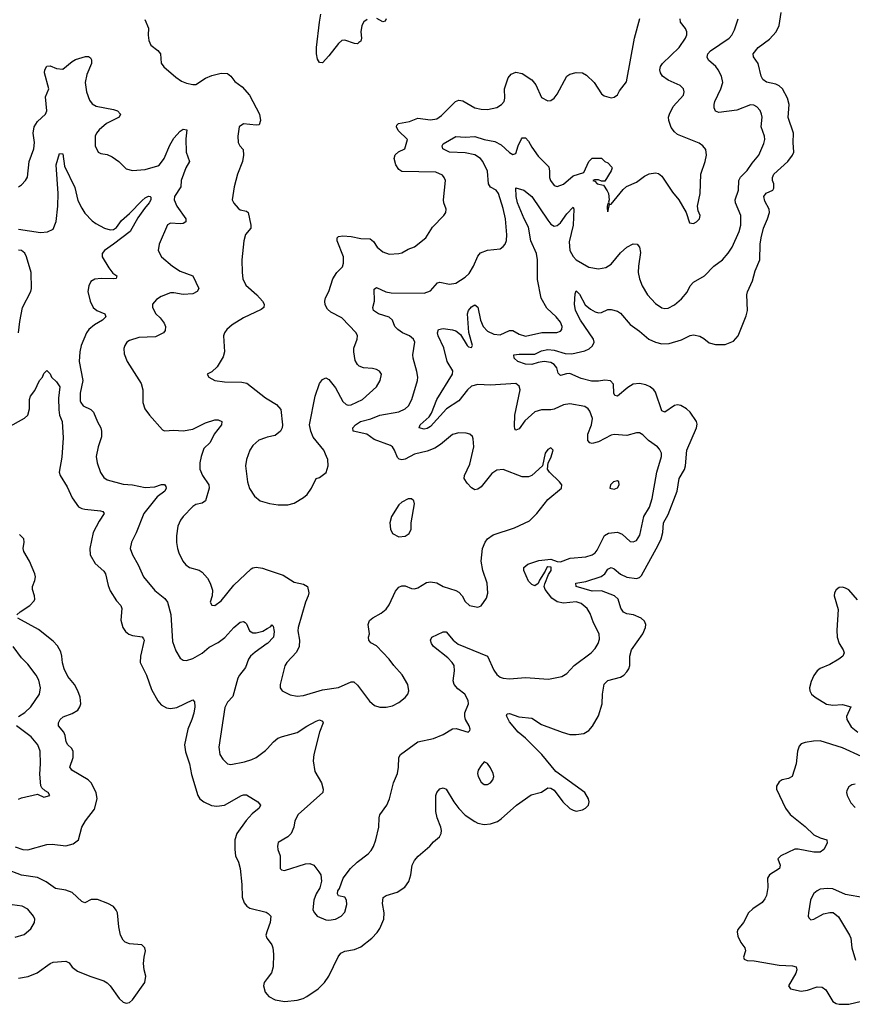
# Model space of a CAD drawing. Header units: inches. Extents: x 2057696 to 2160536, y 827480 to 1016834.
# Tile 86 of 256: x 2108438 to 2113693, y 860553 to 866766. Entities that reach past the tile are written whole.
import ezdxf

# ---------------------------------------------------------------- set-up
doc = ezdxf.new("R2010")
doc.units = ezdxf.units.IN
doc.header["$MEASUREMENT"] = 0
doc.layers.add('C1806', color=7, linetype='Continuous')
doc.layers.add('C1816', color=7, linetype='Continuous')

msp = doc.modelspace()

# ---------------------------------------------------------------- linework, layer by layer
at = {"layer": 'C1806', "color": 5}
for points, elevation in [([(2109227.7, 866767.7), (2109250, 866712), (2109248.5, 866668.5), (2109253.7, 866633.7), (2109265.7, 866605.7), (2109310.2, 866570.2), (2109326.4, 866550), (2109331.8, 866491.8), (2109347.9, 866467.9), (2109422.8, 866402.8), (2109458.7, 866378.7), (2109490, 866364.4), (2109530, 866356.4), (2109550, 866357.6), (2109610, 866397), (2109650, 866414.4), (2109710, 866428.2), (2109750, 866426.4), (2109770.4, 866410), (2109795.6, 866375.6), (2109841.1, 866341.1), (2109888.2, 866290), (2109952.3, 866170), (2109956.9, 866130), (2109950, 866101.2), (2109930, 866099.5), (2109850.7, 866109.3), (2109824, 866090), (2109814, 866030), (2109816, 865990), (2109826.8, 865970), (2109847.3, 865947.3), (2109850.6, 865910), (2109844.9, 865870), (2109812.7, 865790), (2109790.5, 865710), (2109779.1, 865630), (2109790, 865607.3), (2109816.2, 865576.2), (2109830, 865566.7), (2109870, 865558), (2109879.1, 865550), (2109897.4, 865470), (2109897, 865450), (2109863.1, 865410), (2109853.4, 865370), (2109840.3, 865250), (2109841.3, 865170), (2109846.4, 865130), (2109865.5, 865090), (2109935.5, 865030), (2109970, 864990.6), (2109980.4, 864970), (2109979.1, 864950), (2109962.3, 864937.7), (2109850, 864885.1), (2109779.3, 864840.7), (2109744.9, 864810), (2109730.3, 864789.7), (2109724.9, 864770), (2109730.2, 864670), (2109721.3, 864638.7), (2109684.9, 864575.1), (2109650, 864544), (2109622, 864530), (2109632, 864510), (2109670, 864488.2), (2109730, 864480.4), (2109839.5, 864479.5), (2109871.5, 864471.5), (2109990, 864379.5), (2110000, 864373.4)], 380), ([(2108430, 865710.5), (2108450, 865723), (2108475.1, 865750), (2108487.8, 865772.2), (2108496.9, 865870), (2108526.6, 865950), (2108531.1, 865990), (2108522.3, 866050), (2108528.6, 866090), (2108550, 866124.2), (2108600.4, 866170), (2108608.6, 866190), (2108600.4, 866279.6), (2108622, 866330), (2108595.1, 866430), (2108596.3, 866450), (2108610, 866473.4), (2108630, 866474), (2108670, 866458.3), (2108710, 866452.4), (2108770, 866502.4), (2108790, 866514), (2108852.5, 866532.5), (2108872.5, 866532.5), (2108885.2, 866525.2), (2108891.8, 866511.8), (2108890.2, 866490), (2108861, 866419.1), (2108851, 866370), (2108859.3, 866310), (2108877.7, 866257.7), (2108894.8, 866234.8), (2108920.3, 866220.3), (2109030, 866199.5), (2109054.8, 866190), (2109074, 866170), (2109066, 866150), (2108985.3, 866110), (2108938.9, 866070), (2108923.1, 866050), (2108915.2, 866030), (2108913.7, 865970), (2108934, 865930), (2108950, 865920.4), (2108990, 865914.4), (2109021.1, 865901.1), (2109064, 865870), (2109110, 865825.5), (2109150, 865814.4), (2109230, 865820.9), (2109310, 865843.2), (2109321.1, 865850), (2109349.8, 865890), (2109385.1, 865974.9), (2109410, 866018), (2109450, 866062), (2109470, 866075.3), (2109493, 866070), (2109485.8, 866014.2), (2109489.4, 865930.6), (2109509.2, 865870), (2109486.8, 865830), (2109457.5, 865750), (2109454, 865710), (2109415.8, 865650), (2109412.6, 865630), (2109430.2, 865590), (2109487.2, 865510), (2109486, 865490), (2109470, 865479.7), (2109450, 865477.2), (2109390, 865482.4), (2109370, 865472), (2109318.4, 865350), (2109312.4, 865310), (2109332.2, 865270), (2109403.1, 865210), (2109450, 865178), (2109530.4, 865150), (2109568.8, 865070), (2109558, 865050), (2109530, 865036), (2109470, 865031.7), (2109410, 865043.1), (2109390, 865042.6), (2109330, 865019.7), (2109300.5, 864999.5), (2109277.1, 864970), (2109275.8, 864950), (2109297.6, 864910), (2109325.1, 864885.1), (2109350.3, 864850), (2109358.7, 864830), (2109355.9, 864804.1), (2109344.9, 864790), (2109295.2, 864764.7), (2109190, 864760.4), (2109130, 864742.4), (2109114.9, 864730), (2109101.6, 864710), (2109094.9, 864690), (2109096.7, 864656.7), (2109115.5, 864610), (2109204.9, 864470), (2109214.6, 864430), (2109215.3, 864350), (2109227, 864310), (2109256.4, 864270), (2109338.7, 864178.7), (2109352.3, 864172.3), (2109410, 864175.3), (2109470, 864171.4), (2109530, 864182.8), (2109610, 864221.8), (2109670, 864240.8), (2109690, 864241.7), (2109714, 864230), (2109711.3, 864210), (2109664.6, 864150), (2109641.1, 864098.9), (2109600.1, 864059.9), (2109582.3, 864010), (2109575, 863970), (2109574.7, 863930), (2109592.4, 863890), (2109631.7, 863830), (2109634.3, 863810), (2109610.3, 863730), (2109590, 863715.8), (2109550, 863706.6), (2109530, 863694.7), (2109470.3, 863630), (2109453.1, 863606.9), (2109436, 863570), (2109427.2, 863510), (2109427.4, 863467.4), (2109433.4, 863430), (2109441.8, 863401.8), (2109467, 863350), (2109486.6, 863326.6), (2109510, 863308.9), (2109570, 863292), (2109590, 863280.4), (2109622.2, 863242.2), (2109641.1, 863210), (2109654.6, 863165.4), (2109652.2, 863130), (2109639.1, 863090), (2109650, 863071), (2109670, 863068.9), (2109710, 863098), (2109790, 863198.5), (2109899.8, 863300.2), (2109910, 863307.6), (2109930, 863312.2), (2109970, 863305), (2110000, 863295.1)], 360), ([(2108430, 865443.5), (2108570, 865423.1), (2108612.7, 865427.3), (2108650, 865443.8), (2108668.4, 865491.6), (2108679.4, 865590), (2108681.7, 865670), (2108669, 865850), (2108690, 865920.7), (2108710, 865918.8), (2108720.9, 865840.9), (2108786.6, 865706.6), (2108805.5, 865625.5), (2108830, 865576.4), (2108850, 865545.5), (2108896.2, 865496.2), (2108918.7, 865478.7), (2108974, 865450), (2109010, 865439.6), (2109030, 865442.4), (2109050, 865453.4), (2109080.6, 865499.4), (2109130, 865542.3), (2109210, 865625.2), (2109230, 865642.6), (2109250, 865652.3), (2109261, 865650), (2109265.5, 865645.5), (2109265.2, 865630), (2109255.6, 865610), (2109225.3, 865574.7), (2109184.5, 865515.5), (2109134.6, 865430), (2109030, 865348.3), (2108972.3, 865310), (2108957.6, 865290), (2108957.6, 865270), (2109000, 865200), (2109026.8, 865166.8), (2109050.6, 865150), (2109046.4, 865133.6), (2109030, 865129.8), (2108951.7, 865131.7), (2108912.1, 865127.9), (2108887.1, 865112.9), (2108873.7, 865086.3), (2108868.7, 865050), (2108883.1, 864990), (2108901.1, 864950), (2108925.5, 864930), (2108974.4, 864910), (2108981.3, 864890), (2108961.3, 864870), (2108910, 864840.3), (2108873.8, 864810), (2108859.7, 864790), (2108825.8, 864710), (2108816.9, 864670), (2108814.4, 864610), (2108837.3, 864490), (2108819.1, 864410), (2108820.7, 864360.7), (2108823.6, 864350), (2108839.5, 864330), (2108886.7, 864306.7), (2108904.4, 864290), (2108928.7, 864228.7), (2108950.3, 864190), (2108955.3, 864170), (2108953.4, 864133.4), (2108932.4, 864070), (2108919.6, 864010), (2108927.4, 863970), (2108949, 863909), (2108970, 863876.3), (2108990, 863863.1), (2109090, 863834.4), (2109150, 863830.2), (2109230, 863814.8), (2109290, 863817.8), (2109332, 863832.1), (2109351.9, 863831.9), (2109359.9, 863819.9), (2109362.3, 863810), (2109353.6, 863790), (2109305.2, 863754.8), (2109222.3, 863650), (2109172.9, 863527.1), (2109142.6, 863470), (2109135.3, 863430), (2109150.3, 863390), (2109185.7, 863325.7), (2109219.6, 863250), (2109290, 863163.8), (2109354.2, 863114.2), (2109371.1, 863091.1), (2109392.6, 863012.6), (2109403.2, 862843.2), (2109422.8, 862782.8), (2109450, 862737.6), (2109470, 862724.6), (2109490, 862722.8), (2109530, 862735.2), (2109590, 862768.3), (2109633.4, 862806.6), (2109690, 862836.5), (2109732.5, 862867.5), (2109790, 862931.5), (2109830, 862963.6), (2109850, 862968.7), (2109862, 862962), (2109870, 862953.4), (2109887.4, 862910), (2109910, 862897.2), (2109930, 862896), (2109972.5, 862907.5), (2110000, 862924.2)], 340), ([(2108431.3, 864790), (2108438.1, 864861.9), (2108455.2, 864950), (2108507.5, 865050), (2108513.3, 865070), (2108511.1, 865170), (2108481.4, 865270), (2108470, 865291.6), (2108450, 865308.9), (2108430, 865311.6)], 340), ([(2108359.5, 864190), (2108467.8, 864252.2), (2108489.6, 864270.4), (2108500.9, 864310), (2108500.9, 864370), (2108506, 864390), (2108533.6, 864426.4), (2108562.7, 864490), (2108582, 864510), (2108590, 864534), (2108610, 864552), (2108630, 864532), (2108638.8, 864510), (2108670, 864480.4), (2108691, 864450), (2108682.6, 864377.4), (2108684.2, 864304.2), (2108690.2, 864270), (2108707.1, 864230), (2108713.3, 864126.7), (2108704.4, 864004.4), (2108687.3, 863910), (2108692.4, 863890), (2108738.3, 863818.3), (2108769.5, 863749.5), (2108810, 863692.8), (2108830, 863680.7), (2108850, 863676.3), (2108947.5, 863667.5), (2108962.5, 863662.5), (2108970.4, 863650.4), (2108938.6, 863601.4), (2108900.9, 863530), (2108880.7, 863430), (2108882.6, 863390), (2108914.6, 863334.6), (2108970, 863287), (2108979.3, 863270), (2108996.3, 863196.3), (2109010, 863161.6), (2109050, 863099.5), (2109077.3, 863070), (2109083.5, 863050), (2109076.3, 862976.3), (2109087.9, 862930), (2109105.5, 862905.5), (2109127.6, 862887.6), (2109150, 862879.3), (2109210, 862871), (2109219.2, 862859.2), (2109223.6, 862850), (2109200.2, 862750), (2109198.4, 862710), (2109237.6, 862630), (2109270, 862538.4), (2109310, 862468), (2109330, 862443), (2109364.6, 862424.6), (2109390, 862420.3), (2109430, 862426.7), (2109530, 862474), (2109541.4, 862461.4), (2109543.6, 862430), (2109536.3, 862390), (2109525.4, 862350), (2109498.4, 862290), (2109478, 862190), (2109485.1, 862145.1), (2109508.9, 862070), (2109522.2, 862002.2), (2109561.7, 861870), (2109575.8, 861850), (2109600.5, 861830), (2109647.9, 861807.9), (2109682.3, 861802.3), (2109730, 861810.1), (2109838.7, 861870), (2109850, 861875.2), (2109870, 861874.5), (2109940.2, 861830), (2109957.5, 861810), (2109950.3, 861790), (2109905.4, 861754.6), (2109867.3, 861712.7), (2109809.1, 861630), (2109796.5, 861590), (2109795.2, 861530), (2109800.7, 861490), (2109819.3, 861450), (2109830.2, 861410), (2109839.7, 861310), (2109841.8, 861230), (2109853.6, 861193.6), (2109871.5, 861171.5), (2109890, 861159.7), (2109993.7, 861133.7), (2110000, 861130.5)], 320), ([(2110000, 864130.5), (2109990, 864128.3), (2109947.2, 864112.8), (2109910, 864079.5), (2109890.3, 864049.7), (2109868.9, 863990), (2109862.3, 863950), (2109876, 863850), (2109887.8, 863807.8), (2109919.2, 863759.2), (2109956, 863730), (2110000, 863717.9)], 380), ([(2108420.5, 863010), (2108441.6, 863030), (2108502.9, 863070), (2108530, 863098.8), (2108534, 863110), (2108532.4, 863130), (2108518.5, 863170), (2108518.5, 863190), (2108533.4, 863226.6), (2108536.8, 863250), (2108533.7, 863270), (2108500.4, 863350), (2108464, 863410), (2108459.4, 863430), (2108466, 863470), (2108463.5, 863490), (2108437.6, 863517.6)], 320), ([(2108410, 861546), (2108457.3, 861530), (2108490, 861527.1), (2108610, 861561.8), (2108643.1, 861563.1), (2108730, 861554), (2108774.7, 861565.3), (2108808.6, 861591.4), (2108829.8, 861670), (2108853.6, 861710), (2108910, 861784.9), (2108927.8, 861850), (2108920.9, 861890), (2108890, 861950.5), (2108870, 861970.4), (2108767.1, 862030), (2108760.4, 862040.4), (2108755.3, 862050), (2108776, 862110), (2108775.1, 862150), (2108764, 862170), (2108742.7, 862190), (2108732.1, 862210), (2108725.6, 862250), (2108715.6, 862270), (2108682.6, 862310), (2108682.3, 862330), (2108692.4, 862350), (2108712.2, 862367.8), (2108770, 862388.6), (2108804.8, 862410), (2108818.4, 862430), (2108823.5, 862450), (2108820.3, 862490), (2108804.5, 862530), (2108782.9, 862570), (2108741.4, 862621.4), (2108718.1, 862670), (2108707.9, 862707.9), (2108705, 862750), (2108697.9, 862777.9), (2108675.8, 862815.8), (2108650, 862845.1), (2108557.2, 862917.2), (2108426.9, 862990)], 320), ([(2108431.4, 862368.6), (2108470, 862394.3), (2108508.3, 862430), (2108562.7, 862510), (2108568.5, 862550), (2108558, 862598), (2108542, 862630), (2108490, 862699.6), (2108450, 862738.4), (2108397.6, 862810)], 340), ([(2110000, 862828.8), (2109924.1, 862775.9), (2109895.6, 862750), (2109882.3, 862730), (2109862.7, 862677.3), (2109824.9, 862630), (2109815.6, 862610), (2109784, 862496), (2109750, 862459.5), (2109733.6, 862426.4), (2109695.4, 862175.4), (2109701.7, 862130), (2109719, 862099), (2109750, 862070.4), (2109770, 862067), (2109856.8, 862083.2), (2109902, 862098), (2109931, 862111), (2109990, 862154), (2110000, 862165.4)], 340), ([(2108430, 861848.5), (2108450, 861855.3), (2108550, 861878), (2108590, 861861), (2108628, 861870), (2108618, 861890), (2108599, 861899), (2108578, 861918), (2108572.3, 861932.3), (2108566, 862006), (2108569.8, 862070), (2108566.2, 862150), (2108552, 862190), (2108510, 862241.2), (2108416.9, 862310)], 340), ([(2108430, 860718.8), (2108491.6, 860728.4), (2108548.8, 860751.2), (2108630, 860810.4), (2108650, 860819.5), (2108730, 860824.9), (2108750, 860814.8), (2108770, 860786.8), (2108802.4, 860762.4), (2108881, 860730), (2108970, 860701.1), (2108989.3, 860689.3), (2109010, 860668.7), (2109065.8, 860590), (2109090, 860567.1), (2109110, 860560.2), (2109130, 860564.7), (2109150, 860582.3), (2109228.7, 860690), (2109233.1, 860730), (2109223.1, 860770), (2109220.4, 860810), (2109222.7, 860850), (2109231.1, 860890), (2109227.3, 860910), (2109208.3, 860928.3), (2109130, 860934.2), (2109104.2, 860944.2), (2109090, 860957.6), (2109075.1, 860990), (2109062.7, 861042.7), (2109054.7, 861130), (2109047.9, 861147.9), (2109029.7, 861169.6), (2108994, 861190), (2108930, 861213.6), (2108890, 861214), (2108850, 861194), (2108830, 861201.6), (2108770, 861258.5), (2108730, 861274.1), (2108664.7, 861284.7), (2108605.6, 861325.6), (2108550, 861353.2), (2108450, 861367), (2108250, 861443.2)], 320), ([(2108410, 860976), (2108466.5, 860993.5), (2108507.6, 861030), (2108531.5, 861070), (2108533.3, 861090), (2108526, 861110), (2108490, 861153), (2108452.9, 861172.9), (2108390, 861181.1)], 340), ([(2110000, 861017.6), (2109990.4, 860990), (2109998.4, 860970), (2110000, 860967.9)], 320), ([(2110000, 860716.2), (2109980.3, 860690), (2109977.4, 860670), (2109987.6, 860630), (2110000, 860614.7)], 320)]:
    msp.add_lwpolyline(points, dxfattribs=dict(at, elevation=elevation))
at = {"layer": 'C1816', "color": 5}
for points, elevation in [([(2110000, 860614.7), (2110010, 860602.4), (2110050, 860582), (2110111.8, 860571.8), (2110190, 860579.7), (2110226.6, 860590), (2110250, 860602.4), (2110321.1, 860650), (2110361.7, 860690), (2110390, 860730.4), (2110448, 860852), (2110464.9, 860875), (2110490, 860887.9), (2110550, 860899), (2110590, 860916.1), (2110659.7, 860970), (2110694.1, 861005.9), (2110710, 861030.4), (2110736.5, 861090), (2110737.7, 861130), (2110727, 861190), (2110732.6, 861227.4), (2110750, 861239.7), (2110819.8, 861260.2), (2110868.6, 861291.4), (2110892.9, 861327.1), (2110906, 861370), (2110915.1, 861430), (2110930, 861460.5), (2110952.2, 861487.8), (2111026.6, 861550), (2111050, 861579.1), (2111086.6, 861610), (2111098.4, 861630), (2111100.5, 861650), (2111095.8, 861670), (2111071.7, 861730), (2111064.1, 861770), (2111063.5, 861870), (2111069.9, 861890.1), (2111090, 861912.3), (2111110, 861919.1), (2111130, 861911.6), (2111177.4, 861830), (2111208.9, 861788.9), (2111250, 861747.1), (2111310, 861706.5), (2111330, 861696.9), (2111370, 861688.2), (2111410, 861691.3), (2111452.9, 861707.1), (2111477, 861723), (2111574.3, 861810), (2111664.9, 861875.1), (2111730, 861892), (2111770, 861919.3), (2111790, 861917), (2111810, 861904.2), (2111866.7, 861830), (2111910, 861788.3), (2111930, 861777.6), (2111950, 861772.6), (2111990, 861780.3), (2112009.4, 861790), (2112027, 861810), (2112031.3, 861830), (2112028, 861850), (2112004, 861890), (2111822, 862022), (2111732.7, 862130), (2111630, 862231.8), (2111584.4, 862270), (2111530, 862336.2), (2111510, 862374), (2111514, 862386), (2111530, 862387.7), (2111587.7, 862367.7), (2111670, 862359.3), (2111730, 862319.4), (2111860.5, 862270), (2111910, 862256.5), (2111950, 862255.3), (2111997.8, 862262.2), (2112030, 862281.6), (2112052.9, 862307.1), (2112090, 862373), (2112114.6, 862450), (2112116.1, 862510), (2112126.3, 862573.7), (2112150, 862596), (2112230, 862618.2), (2112250, 862630.2), (2112270, 862650.3), (2112282.9, 862670), (2112289, 862690), (2112288.5, 862750), (2112298.1, 862790), (2112371.4, 862890), (2112388.2, 862930), (2112388.9, 862950), (2112381.8, 862970), (2112360.5, 862990), (2112310.9, 863010.9), (2112270, 863017.3), (2112247.5, 863027.5), (2112232.7, 863052.7), (2112215.7, 863110), (2112192.5, 863130), (2112110, 863161.8), (2112050, 863160.8), (2111950, 863189.9), (2111948.7, 863210), (2112010, 863220.1), (2112107.3, 863252.7), (2112129.8, 863270), (2112150, 863299.1), (2112170, 863309.2), (2112190, 863300.2), (2112230, 863266.5), (2112270, 863248), (2112330, 863240.1), (2112350, 863246.8), (2112361.5, 863258.5), (2112467.9, 863450), (2112485.3, 863490), (2112496, 863530), (2112500.5, 863590), (2112530, 863643.2), (2112587.5, 863790), (2112600.5, 863870), (2112632.9, 863927.1), (2112640.4, 863950), (2112647.3, 864050), (2112708.9, 864190), (2112712.9, 864212.9), (2112708.7, 864230), (2112668.7, 864290), (2112647.1, 864310), (2112610, 864331.3), (2112590, 864335.2), (2112570, 864331.5), (2112510, 864289.8), (2112490, 864297.4), (2112450, 864415), (2112440.2, 864430), (2112417, 864450), (2112390, 864462.7), (2112350, 864470.9), (2112310, 864465.2), (2112275.8, 864444.2), (2112210, 864391.1), (2112193.4, 864393.4), (2112188.4, 864408.4), (2112185.1, 864465.1), (2112166, 864486), (2112131.4, 864491.4), (2112090, 864484.8), (2112045.6, 864485.6), (2111981.6, 864501.6), (2111910, 864533), (2111887.9, 864532.1), (2111850, 864521.3), (2111835.6, 864535.6), (2111828.6, 864570), (2111810.4, 864590.4), (2111790, 864602.9), (2111748.4, 864608.4), (2111710, 864603), (2111670, 864590.7), (2111630, 864592.4), (2111582.4, 864610), (2111558.7, 864630), (2111557.2, 864650), (2111590, 864656), (2111690, 864654.6), (2111730, 864676.1), (2111770, 864685.4), (2111810, 864680.7), (2111879.4, 864659.4), (2111922.2, 864657.8), (2112003.5, 864676.5), (2112030.9, 864689.1), (2112053.1, 864706.9), (2112064.4, 864730), (2112058.3, 864750), (2111978.1, 864870), (2111946.1, 864930), (2111939.9, 864970), (2111944.4, 865035.6), (2111950, 865054), (2111970, 865033), (2112007, 864967), (2112039.5, 864939.5), (2112070, 864922.2), (2112090, 864916.9), (2112110, 864917.4), (2112150, 864936.4), (2112170, 864936.4), (2112210, 864926.5), (2112230, 864914.3), (2112290, 864841.6), (2112350, 864800.7), (2112409.1, 864750), (2112450.1, 864730.1), (2112490, 864721.1), (2112536.9, 864723.1), (2112615, 864745), (2112670, 864772.6), (2112690, 864777.3), (2112730, 864767.8), (2112755.1, 864755.1), (2112790, 864727.6), (2112830, 864715.2), (2112890, 864716.5), (2112943.7, 864736.3), (2112973.1, 864770), (2113022.4, 864897.6), (2113030.6, 864930), (2113027.1, 865030), (2113030.6, 865049.4), (2113062.4, 865117.6), (2113080, 865180), (2113109.8, 865250), (2113111.2, 865350), (2113116.3, 865390), (2113131.1, 865450), (2113157.6, 865510), (2113168.9, 865550), (2113168.4, 865570), (2113140.9, 865620.9), (2113134.8, 865650), (2113148.2, 865671.8), (2113190, 865689.2), (2113197.4, 865702.6), (2113197.8, 865730), (2113189.8, 865750), (2113188.4, 865770), (2113198.3, 865790), (2113286.2, 865870), (2113315.5, 865910), (2113322.9, 865930), (2113318.9, 865990), (2113321.6, 866050), (2113288.6, 866148.6), (2113293.8, 866230), (2113283.4, 866270), (2113251.3, 866330), (2113230, 866348.2), (2113210, 866358), (2113151.9, 866371.9), (2113128.3, 866388.3), (2113118, 866410), (2113098, 866490), (2113067.9, 866532.1), (2113066.3, 866550), (2113097.7, 866590), (2113170, 866643), (2113212.1, 866690), (2113231.9, 866730), (2113243.4, 866810)], 320), ([(2110000, 863717.9), (2110014, 863714), (2110070, 863705), (2110130, 863704.4), (2110170, 863716), (2110229.4, 863750), (2110252.3, 863770), (2110279.3, 863810), (2110309, 863870), (2110330, 863876), (2110371.9, 863908.1), (2110383.7, 863950), (2110381.6, 863990), (2110375.1, 864010), (2110357.6, 864050), (2110290, 864132), (2110274.5, 864170), (2110267.4, 864210), (2110303.1, 864390), (2110330, 864471), (2110350, 864496), (2110370, 864506), (2110390, 864496), (2110430, 864443), (2110476.5, 864356.5), (2110498.3, 864338.3), (2110510, 864333.7), (2110530, 864334.6), (2110600.5, 864370), (2110689.6, 864450), (2110712.8, 864490), (2110720.7, 864530), (2110708, 864548), (2110690, 864558.4), (2110664.9, 864564.9), (2110608.2, 864568.2), (2110579.6, 864579.6), (2110570, 864589.2), (2110555.2, 864615.2), (2110545.7, 864670), (2110547.5, 864692.5), (2110567.1, 864750), (2110569.7, 864770), (2110562.4, 864790), (2110470, 864883.6), (2110400.8, 864920.8), (2110380, 864940), (2110365.8, 864965.8), (2110364.2, 864990), (2110368.5, 865010), (2110389.7, 865050), (2110414.8, 865130), (2110438.9, 865170), (2110474.4, 865205.6), (2110482.4, 865230), (2110480.7, 865270), (2110442.3, 865370), (2110442.4, 865390), (2110450, 865397.6), (2110477.2, 865402.8), (2110530, 865398.4), (2110590, 865385.8), (2110650, 865382), (2110670, 865366.4), (2110694.9, 865330), (2110730, 865300.3), (2110770, 865286.3), (2110830, 865290.3), (2110850, 865295.3), (2110890, 865317.6), (2110930, 865332.4), (2111001.6, 865390), (2111043.3, 865456.7), (2111114, 865530), (2111127, 865550), (2111129.5, 865570), (2111114.5, 865610), (2111111.8, 865630), (2111124.4, 865750), (2111117.4, 865770), (2111105.3, 865785.3), (2111064.2, 865804.2), (2110850, 865807), (2110830, 865820.4), (2110810.8, 865850), (2110800.3, 865890), (2110807.6, 865912.4), (2110828.9, 865931.1), (2110869.6, 865950), (2110884.5, 866010), (2110826.6, 866066.6), (2110816.1, 866090), (2110818.9, 866101.1), (2110829.1, 866110.9), (2110897.2, 866122.8), (2110950, 866144.5), (2111030, 866133.8), (2111070, 866140.2), (2111099.8, 866160.2), (2111187.8, 866250), (2111210, 866257.8), (2111233.6, 866253.6), (2111310, 866210.3), (2111350, 866201.5), (2111390, 866198.6), (2111448.8, 866211.2), (2111479.6, 866230), (2111496, 866250), (2111499.8, 866270), (2111498.2, 866330), (2111521, 866399), (2111538.9, 866421.1), (2111570, 866433.7), (2111610, 866425.5), (2111670, 866385.5), (2111694.5, 866354.5), (2111730, 866274.8), (2111770, 866253.4), (2111790, 866256.3), (2111810, 866270.5), (2111830, 866295.5), (2111891, 866409), (2111910, 866422.4), (2111950, 866431.8), (2111990, 866430.3), (2112015.9, 866415.9), (2112063.8, 866370), (2112110, 866297.3), (2112125.5, 866285.5), (2112170, 866273.4), (2112190, 866277.3), (2112210, 866291), (2112223, 866317), (2112267.2, 866372.8), (2112318.7, 866650), (2112352.3, 866772.3)], 380), ([(2110000, 862165.4), (2110039.1, 862210), (2110067.9, 862232.1), (2110096.4, 862243.6), (2110190, 862267.8), (2110250, 862308.2), (2110310, 862340.2), (2110330, 862347), (2110350, 862338.8), (2110352.6, 862330), (2110330.2, 862269.8), (2110295.2, 862130), (2110290.3, 862090), (2110301.5, 862021.5), (2110343.1, 861950), (2110352.7, 861910), (2110350.4, 861889.6), (2110196.4, 861750), (2110174.4, 861710), (2110167.2, 861670), (2110150.4, 861630), (2110130.2, 861609.8), (2110070, 861575.1), (2110064.4, 861550), (2110066.4, 861530), (2110081.6, 861490), (2110081, 861410), (2110090, 861401), (2110110, 861397.3), (2110241.3, 861438.7), (2110270, 861441.3), (2110294.9, 861430), (2110326.4, 861390), (2110337.6, 861370), (2110343.1, 861330), (2110332, 861288), (2110310, 861249.2), (2110295.3, 861210), (2110288.9, 861150), (2110298.4, 861130), (2110316.3, 861110), (2110370, 861085.3), (2110390, 861083.1), (2110430, 861090.3), (2110467, 861110), (2110490, 861134.8), (2110502.7, 861182.7), (2110501.2, 861210), (2110490, 861228.7), (2110450, 861238), (2110444, 861250), (2110445.2, 861270), (2110456.6, 861283.4), (2110479.5, 861350), (2110524.7, 861410), (2110567.6, 861450), (2110638, 861502), (2110657, 861523), (2110670.9, 861549.1), (2110685.7, 861590), (2110704, 861670), (2110706.3, 861730), (2110711.1, 861748.9), (2110754, 861810), (2110771.1, 861848.9), (2110796.9, 861950), (2110821.7, 862010), (2110828.5, 862050), (2110829.7, 862110), (2110840.7, 862130), (2110950, 862208.5), (2111050, 862230.3), (2111110, 862256.5), (2111170, 862290.3), (2111192.3, 862292.3), (2111269.1, 862270.9), (2111278.9, 862281.1), (2111280.9, 862290), (2111275.1, 862310), (2111251.8, 862350), (2111247.3, 862370), (2111247.3, 862392.7), (2111269.4, 862450), (2111267.3, 862470), (2111247.3, 862510), (2111203.1, 862543.1), (2111178.9, 862570), (2111173.5, 862593.5), (2111182.8, 862657.2), (2111179.1, 862690), (2111168.3, 862710), (2111140, 862740), (2111049.8, 862810), (2111036.9, 862830), (2111031.6, 862850), (2111039.5, 862870), (2111110, 862903.1), (2111130, 862904.2), (2111174.2, 862850), (2111205.5, 862825.5), (2111390, 862750.4), (2111430, 862661.6), (2111450, 862634), (2111470, 862617.6), (2111490, 862610.4), (2111530, 862606.4), (2111630, 862616), (2111775.2, 862604.8), (2111859.3, 862620.7), (2111890, 862640.5), (2111937.6, 862690), (2112043.5, 862770), (2112070, 862798.4), (2112088.3, 862830), (2112096.1, 862856.1), (2112094, 862890), (2112059.8, 862959.8), (2112038.8, 863018.8), (2112018.3, 863050), (2111981, 863081.1), (2111950, 863092.9), (2111870, 863084.1), (2111830, 863092.1), (2111795.9, 863115.9), (2111753.3, 863170), (2111748.7, 863190), (2111753, 863207), (2111774.7, 863265.3), (2111791.6, 863290), (2111792.3, 863312.3), (2111770, 863314), (2111764.7, 863310), (2111754.8, 863285.2), (2111718, 863230), (2111711, 863209), (2111690, 863194), (2111670, 863201.2), (2111650, 863222), (2111619.5, 863290), (2111619.3, 863310), (2111645.2, 863330), (2111713.3, 863353.3), (2111790, 863362.8), (2111830, 863346.8), (2111850, 863344.9), (2111912.7, 863367.3), (2112010, 863376.2), (2112050, 863388.3), (2112070, 863402), (2112081.8, 863418.2), (2112128.8, 863511.2), (2112153.6, 863526.4), (2112211.7, 863531.7), (2112239.4, 863519.4), (2112290, 863472.4), (2112310, 863470.3), (2112330, 863479.5), (2112352.5, 863512.5), (2112376.2, 863630), (2112411.6, 863690), (2112430, 863744), (2112459.8, 863910), (2112487.8, 864010), (2112487.4, 864030), (2112476.2, 864056.2), (2112463.6, 864070), (2112406, 864110), (2112370, 864147.3), (2112350, 864159.6), (2112330, 864158.7), (2112270, 864142.2), (2112190, 864148.3), (2112170, 864144.7), (2112090, 864103.1), (2112050, 864092.6), (2112035.8, 864095.8), (2112024.4, 864110), (2112022.6, 864150), (2112045.8, 864210), (2112052.1, 864250), (2112036.5, 864296.5), (2112026, 864310), (2112004.8, 864324.8), (2111910, 864340.9), (2111870, 864335.6), (2111810, 864307.8), (2111790, 864303.8), (2111730, 864304.1), (2111690, 864291.8), (2111626.4, 864233.6), (2111590, 864184.2), (2111570, 864175.1), (2111563.3, 864183.3), (2111560.6, 864200.6), (2111563.8, 864270), (2111597.2, 864430), (2111590, 864454), (2111569.8, 864469.8), (2111410, 864459.9), (2111330, 864463.4), (2111290, 864452.7), (2111263.3, 864430), (2111210, 864360.3), (2111131.8, 864310), (2111030, 864199.3), (2111010, 864185.8), (2110990, 864182.3), (2110958, 864190), (2110965.7, 864210), (2111021.1, 864258.9), (2111037.7, 864282.3), (2111070.5, 864370), (2111168.7, 864530), (2111171.8, 864550), (2111135.2, 864610), (2111114.4, 864694.4), (2111078.9, 864770), (2111074.2, 864790), (2111082, 864810), (2111110, 864816.6), (2111168.8, 864808.8), (2111190, 864801.5), (2111218.9, 864778.9), (2111261.7, 864710), (2111270, 864701.7), (2111290, 864697.3), (2111295.1, 864710), (2111272.4, 864792.4), (2111263.7, 864910), (2111270, 864930.3), (2111290, 864953.1), (2111310, 864966.7), (2111330, 864950.8), (2111345.9, 864870), (2111362.7, 864830), (2111390, 864800.9), (2111430, 864782), (2111470, 864777.1), (2111530, 864803.8), (2111550, 864805.2), (2111590, 864780.7), (2111630, 864769.4), (2111732.4, 864792.4), (2111828.2, 864791.8), (2111850, 864800.5), (2111858.4, 864810), (2111860.5, 864830), (2111850, 864856.2), (2111823, 864890), (2111764.9, 864944.9), (2111729, 865009), (2111705.5, 865125.5), (2111706.6, 865250), (2111700.5, 865290), (2111664.6, 865370), (2111650, 865456.3), (2111620.8, 865510), (2111579.1, 865610), (2111571.5, 865650), (2111570, 865704.7), (2111620.5, 865690), (2111670, 865649.1), (2111770, 865499.7), (2111790, 865474.9), (2111810, 865462.8), (2111830, 865466.5), (2111850, 865483.6), (2111890, 865540.3), (2111930, 865582), (2111935.6, 865570), (2111931.1, 865470), (2111904.7, 865364.7), (2111910.1, 865310.1), (2111930, 865271.6), (2111950, 865250.2), (2112030, 865203.2), (2112090, 865194.2), (2112137.1, 865202.9), (2112170, 865224), (2112230, 865295.3), (2112269.6, 865330), (2112310, 865350.4), (2112334.8, 865350), (2112350, 865331), (2112356.3, 865296.3), (2112342.8, 865210), (2112341.2, 865170), (2112350, 865130.7), (2112366.9, 865086.9), (2112400.3, 865030), (2112450, 864974.6), (2112490, 864947), (2112510, 864942.6), (2112530, 864946), (2112570, 864967.2), (2112614.6, 865005.4), (2112650, 865046.7), (2112670, 865085.5), (2112690, 865108.5), (2112759.5, 865150), (2112819.6, 865210), (2112873, 865250), (2112910, 865292.2), (2112934.8, 865330), (2112979.2, 865430), (2112989.8, 865470), (2112988.7, 865530), (2112956, 865610), (2112953.7, 865630), (2112973.5, 865690), (2112976.8, 865750), (2112987.3, 865772.7), (2113030, 865814), (2113059.6, 865860.4), (2113103, 865910), (2113134.6, 865985.4), (2113139.8, 866010), (2113137.4, 866030), (2113117.1, 866090), (2113122.7, 866150), (2113120.4, 866170), (2113111.7, 866191.7), (2113090, 866215.4), (2113070, 866226), (2113050, 866227.8), (2112964.8, 866195.2), (2112850, 866180.4), (2112828.9, 866188.9), (2112820.5, 866210), (2112819.8, 866230), (2112825.3, 866250), (2112863.1, 866330), (2112874.8, 866370), (2112866, 866410), (2112846.9, 866450), (2112830.7, 866470.7), (2112785.1, 866510), (2112776.4, 866530), (2112781, 866550), (2112798.3, 866570), (2112914.7, 866650), (2112932.8, 866667.2), (2112950, 866700.7), (2112971.5, 866770)], 340), ([(2110000, 863295.1), (2110101.7, 863261.7), (2110170, 863217.3), (2110230, 863204.6), (2110254, 863190), (2110262.2, 863150), (2110257.8, 863130), (2110241.2, 863090), (2110194.7, 862930), (2110192.6, 862910), (2110203.9, 862850), (2110201.8, 862810), (2110184.3, 862775.7), (2110124.2, 862710), (2110111.3, 862688.7), (2110081.3, 862570), (2110081.6, 862550), (2110094, 862530), (2110145.5, 862505.5), (2110190, 862498.3), (2110230, 862500.8), (2110350, 862537.1), (2110450, 862551.8), (2110530, 862588), (2110547.7, 862587.7), (2110570, 862567.3), (2110645.5, 862465.5), (2110677.6, 862437.6), (2110710, 862428.4), (2110750, 862427), (2110790, 862436.5), (2110830, 862457), (2110870.7, 862489.3), (2110886.9, 862510), (2110893.3, 862530), (2110886.8, 862570), (2110852.3, 862632.3), (2110799.1, 862690), (2110769.8, 862729.8), (2110690, 862814.5), (2110654.8, 862834.8), (2110641.2, 862850), (2110639, 862870), (2110646, 862890), (2110636.3, 862950), (2110645.9, 862974.1), (2110667.4, 862992.6), (2110719.5, 863020.5), (2110750, 863046), (2110770, 863073), (2110810, 863159.3), (2110830, 863184.2), (2110850, 863193.4), (2110870, 863193.4), (2110910, 863177), (2110930, 863175.3), (2110950, 863181.3), (2111006.3, 863213.7), (2111030, 863219.1), (2111070, 863212.6), (2111110, 863189), (2111190, 863163.9), (2111210, 863152.6), (2111230.3, 863130), (2111250, 863095.5), (2111276, 863070), (2111330, 863059.3), (2111350, 863067.3), (2111384.9, 863115.1), (2111392.6, 863147.4), (2111388.3, 863210), (2111360.9, 863290), (2111350.8, 863350), (2111359.3, 863430), (2111374.8, 863470), (2111390.6, 863489.4), (2111425.5, 863514.5), (2111560.3, 863559.7), (2111655.8, 863604.2), (2111702.4, 863650), (2111770, 863738), (2111858, 863810), (2111859, 863830), (2111845.2, 863850), (2111782, 863910), (2111768.7, 863930), (2111773.2, 863970), (2111790, 864002), (2111804, 864050), (2111790, 864064), (2111770, 864053.2), (2111754.8, 864030), (2111738, 863950), (2111670, 863889.6), (2111650, 863881.6), (2111610, 863880.5), (2111490, 863926.6), (2111450, 863923.7), (2111418, 863902), (2111350, 863818), (2111330, 863803.7), (2111310, 863799.3), (2111290, 863812.7), (2111261.5, 863841.5), (2111242.4, 863870), (2111245.7, 863890), (2111278.6, 863961.4), (2111303.1, 864070), (2111300.1, 864120.1), (2111294.9, 864134.9), (2111279, 864150), (2111255.8, 864155.8), (2111210, 864158.3), (2111170, 864148.3), (2111094.4, 864085.6), (2111056.9, 864063.1), (2111010, 864043.5), (2110930, 864023.5), (2110870, 863992.9), (2110850, 863988), (2110833.1, 863993.1), (2110823.3, 864003.3), (2110803.4, 864050), (2110790.6, 864070), (2110778, 864078), (2110675.9, 864115.9), (2110628, 864150), (2110542.9, 864170), (2110539.8, 864190), (2110557.2, 864210), (2110588.5, 864230), (2110653.2, 864246.8), (2110710.5, 864269.5), (2110830, 864291.1), (2110871, 864310), (2110890.9, 864330), (2110913.8, 864370), (2110947.6, 864490), (2110949.8, 864510), (2110944.9, 864544.9), (2110921.1, 864630), (2110919.4, 864650), (2110930.8, 864730), (2110923.9, 864750), (2110898.3, 864770), (2110854.5, 864790), (2110824.2, 864810), (2110806, 864830), (2110790.7, 864870), (2110770, 864888), (2110702.9, 864910), (2110671.5, 864930), (2110666.3, 864950), (2110676.1, 864990), (2110674, 865066), (2110690, 865075.3), (2110748.8, 865048.8), (2110782.7, 865042.7), (2110990, 865040.3), (2111030, 865055.8), (2111074.6, 865105.4), (2111090, 865109), (2111150, 865097.4), (2111190, 865103.8), (2111250, 865140.2), (2111275, 865165), (2111301.4, 865210), (2111330, 865273.4), (2111345.7, 865294.3), (2111390, 865310.4), (2111470, 865320.7), (2111490, 865334), (2111502, 865350), (2111510, 865372), (2111512.1, 865407.9), (2111503.5, 865510), (2111490, 865575.1), (2111460.4, 865670), (2111444.5, 865690), (2111409.8, 865709.8), (2111395.6, 865730), (2111390.5, 865810.5), (2111361.8, 865870), (2111346.3, 865890), (2111310, 865912.9), (2111250, 865924.8), (2111150, 865929.9), (2111107.6, 865950), (2111104.8, 865970), (2111110, 865982), (2111190, 866027.8), (2111250, 866024.1), (2111310, 866029.5), (2111370, 866009.1), (2111437.1, 865997.1), (2111476.4, 865976.4), (2111530, 865927.9), (2111550, 865915.8), (2111570, 865922), (2111584.8, 865970), (2111605.1, 866014.9), (2111610, 866020.3), (2111630, 866020.3), (2111650, 865999.6), (2111670, 865961.5), (2111710, 865904.9), (2111777.5, 865837.5), (2111782.3, 865810), (2111780.9, 865770), (2111787.6, 865750), (2111810, 865719.3), (2111830, 865714), (2111870, 865727.4), (2111930, 865781.3), (2111998, 865802), (2112030, 865870.8), (2112050, 865891.3), (2112110, 865892), (2112131.3, 865871.3), (2112150, 865862), (2112175.3, 865835.3), (2112178, 865830), (2112171.3, 865811.3), (2112130, 865746), (2112110, 865746), (2112090, 865755.3), (2112064.7, 865755.3), (2112054, 865750), (2112066.8, 865746.8), (2112082, 865730), (2112122, 865722), (2112146.4, 865686.4), (2112153.4, 865670), (2112158.8, 865630), (2112154, 865614), (2112158, 865602), (2112150, 865606), (2112146, 865586), (2112144.7, 865570), (2112150, 865554), (2112160.4, 865599.6), (2112170, 865602), (2112245.9, 865694.1), (2112267.2, 865712.8), (2112330, 865740.3), (2112381.4, 865778.6), (2112410, 865792.2), (2112450, 865799.5), (2112470, 865794.4), (2112490, 865778), (2112558, 865678), (2112597.1, 865630), (2112644.9, 865550), (2112664.9, 865484.9), (2112690, 865480.7), (2112710, 865491), (2112729, 865510), (2112732.7, 865530), (2112720.2, 865560.2), (2112714.5, 865590), (2112732.8, 865670), (2112735.6, 865790), (2112764, 865870), (2112772.8, 865910), (2112767.1, 865947.1), (2112749.8, 865969.8), (2112727, 865987), (2112590, 866041.3), (2112570, 866057.6), (2112550, 866085.1), (2112533.7, 866130), (2112532.8, 866150), (2112538, 866170), (2112563, 866217), (2112627.3, 866290), (2112631.4, 866311.4), (2112627.3, 866330), (2112607, 866350), (2112530, 866384.7), (2112495.1, 866410), (2112481.1, 866430), (2112476.9, 866450), (2112481.1, 866470), (2112493.7, 866490), (2112599.2, 866590), (2112640.5, 866650), (2112648, 866670), (2112648, 866690), (2112639.7, 866710), (2112608, 866750), (2112605.4, 866770)], 360), ([(2110630, 866766.4), (2110608.8, 866751.2), (2110597.2, 866730), (2110591.1, 866690), (2110595.2, 866650), (2110590.1, 866629.9), (2110579.3, 866620.7), (2110570, 866614.3), (2110550, 866614.7), (2110490, 866636.1), (2110470, 866633.3), (2110450, 866615.1), (2110390, 866537.4), (2110350, 866494), (2110330, 866495.1), (2110316.6, 866516.6), (2110311, 866550), (2110312, 866590), (2110329.8, 866750.2), (2110338.5, 866801.5)], 380), ([(2110751.3, 866770), (2110743.8, 866756.2), (2110730, 866751.6), (2110692.4, 866772.4)], 380), ([(2110000, 864373.4), (2110058, 864338), (2110086, 864306), (2110097.4, 864210), (2110094.6, 864190), (2110084.2, 864170), (2110050, 864141.7), (2110000, 864130.5)], 380), ([(2113725.3, 863105.3), (2113670, 863169.3), (2113650, 863179.5), (2113630, 863184.5), (2113610, 863182), (2113590, 863169.2), (2113580.4, 863150), (2113578.4, 863130), (2113603.7, 863043.7), (2113594.4, 862914.4), (2113596, 862870), (2113609.1, 862829.1), (2113634.9, 862790), (2113641.6, 862770), (2113633, 862750), (2113608.2, 862730), (2113550, 862696.9), (2113490, 862671.5), (2113470, 862656.2), (2113450, 862627), (2113432.9, 862590), (2113423.1, 862550), (2113424.6, 862530), (2113435.8, 862510), (2113458.7, 862490), (2113530, 862446.4), (2113570, 862441.1), (2113630, 862445.3), (2113682.8, 862430), (2113655.8, 862370), (2113658.2, 862350), (2113684.5, 862304.5), (2113727.4, 862270)], 320), ([(2110000, 862924.2), (2110022.3, 862937.7), (2110030, 862947.3), (2110038, 862938), (2110044.8, 862904.8), (2110040.3, 862870), (2110001.7, 862830), (2110000, 862828.8)], 340), ([(2113750, 862117), (2113630, 862170.7), (2113490, 862214.9), (2113446.8, 862213.2), (2113395.6, 862204.4), (2113370, 862195.6), (2113357.7, 862182.3), (2113346.5, 862150), (2113338.5, 862070), (2113312.7, 861990), (2113290, 861977), (2113250.5, 861969.5), (2113230, 861957.2), (2113214, 861930), (2113213.4, 861910), (2113270.3, 861790), (2113300.3, 861750), (2113395, 861675), (2113450, 861622.8), (2113490, 861603.2), (2113530.7, 861590), (2113533.7, 861570), (2113512.6, 861530), (2113490, 861514), (2113450, 861512.2), (2113350, 861532), (2113330, 861532), (2113242, 861490), (2113221.6, 861470), (2113238, 861430), (2113232.7, 861410), (2113170.4, 861370), (2113157.6, 861350), (2113159.6, 861290), (2113150, 861239), (2113141.4, 861218.6), (2113123.9, 861196.1), (2113064.5, 861155.5), (2113037.1, 861130), (2113006.7, 861070), (2112970, 861025.2), (2112966.4, 861010), (2112970, 860984), (2112990, 860944), (2113014.4, 860910), (2113019.3, 860890), (2113004.9, 860850), (2113010, 860838), (2113028.8, 860828.8), (2113072.9, 860827.1), (2113230, 860800.1), (2113315.6, 860795.6), (2113338, 860790), (2113343, 860770), (2113336.5, 860750), (2113290.4, 860670), (2113302, 860650), (2113370, 860635.8), (2113410, 860641.7), (2113470, 860663.2), (2113501.4, 860661.4), (2113524.7, 860644.7), (2113570, 860571.3), (2113590, 860557.8), (2113610, 860553.1), (2113670, 860554.6), (2113750, 860572.1)], 320), ([(2113710, 861942), (2113690, 861938), (2113670, 861925.2), (2113657.1, 861902.9), (2113654.9, 861890), (2113660.4, 861870), (2113683.9, 861823.9), (2113710, 861794.4)], 340), ([(2113770, 861224.7), (2113650, 861246.3), (2113570, 861281.7), (2113535.6, 861284.4), (2113490, 861279.6), (2113470, 861269.5), (2113450, 861252), (2113437.6, 861230), (2113428.7, 861210), (2113415.5, 861130), (2113414, 861110), (2113418, 861098), (2113430, 861086), (2113450, 861090.5), (2113510, 861123.7), (2113550, 861133), (2113572, 861132), (2113605.3, 861105.3), (2113675.6, 860990), (2113682.4, 860970), (2113688.9, 860908.9), (2113712.2, 860832.2)], 340), ([(2110000, 861130.5), (2110006.9, 861126.9), (2110022.4, 861110), (2110018.3, 861070), (2110000, 861017.6)], 320), ([(2110000, 860967.9), (2110029.1, 860929.1), (2110036.1, 860910), (2110040.2, 860870), (2110038.5, 860790), (2110027.4, 860752.6), (2110000, 860716.2)], 320)]:
    msp.add_lwpolyline(points, dxfattribs=dict(at, elevation=elevation))
for points, elevation in [([(2112210, 863856), (2112184.7, 863850), (2112166, 863830), (2112162, 863810), (2112190, 863802.8), (2112210, 863811.3), (2112221.2, 863830), (2112219, 863850)], 360), ([(2110910, 863742.7), (2110890, 863742.7), (2110850, 863721.2), (2110830, 863704), (2110784, 863630), (2110774.8, 863590), (2110778.8, 863550), (2110790, 863524.7), (2110830, 863502.8), (2110870, 863506.8), (2110896.5, 863523.5), (2110908.7, 863550), (2110909, 863590), (2110929.3, 863710), (2110925.2, 863730)], 380), ([(2111370, 862082.9), (2111350, 862060.9), (2111332.4, 862030), (2111327.2, 862010), (2111330.4, 861990), (2111350, 861954.8), (2111370, 861940.5), (2111390, 861940.5), (2111410, 861950.6), (2111423.6, 861970), (2111429.6, 861990.4), (2111426.9, 862010), (2111410, 862045.6), (2111390, 862073)], 340)]:
    msp.add_lwpolyline(points, close=True, dxfattribs=dict(at, elevation=elevation))

doc.saveas('drawing.dxf')
